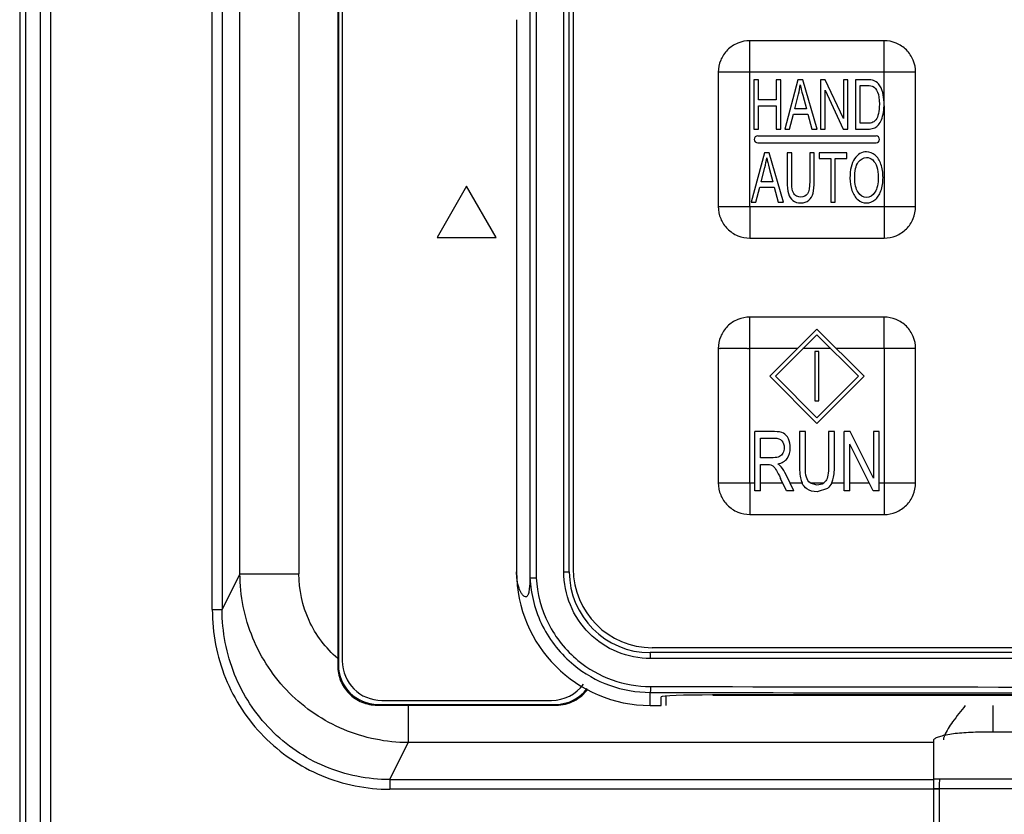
# Model space of a CAD drawing. Header units: millimetres. Extents: x 0 to 1700, y 0 to 1200.
# Tile 15 of 44: x 635 to 685, y 639 to 679. Entities that reach past the tile are written whole.
import ezdxf

# ---------------------------------------------------------------- set-up
doc = ezdxf.new("R2010")
doc.units = ezdxf.units.MM
doc.header["$LTSCALE"] = 93.5
doc.layers.add('00_COMPONENTS', color=7, linetype='CONTINUOUS')

msp = doc.modelspace()

# ---------------------------------------------------------------- linework, layer by layer
at = {"layer": '00_COMPONENTS', "color": 7, "linetype": 'CONTINUOUS'}
for p, q in [((635.368, 764.928), (635.368, 635.928)), ((635.665, 764.718), (635.665, 633.682)), ((661.224, 764.153), (661.224, 651.122)), ((663.218, 651.438), (663.218, 763.838)), ((663.418, 763.688), (663.418, 651.588)), ((651.484, 681.253), (651.484, 647.046)), ((651.518, 681.218), (651.518, 646.718)), ((651.718, 681.018), (651.718, 646.918)), ((660.548, 679.403), (660.548, 651.438)), ((679.168, 678.338), (672.368, 678.338)), ((670.768, 676.738), (670.768, 669.938)), ((680.768, 669.938), (680.768, 676.738)), ((672.568, 676.363), (672.568, 673.863)), ((672.8, 676.363), (672.568, 676.363)), ((672.8, 675.336), (672.8, 676.363)), ((673.71, 676.363), (673.71, 675.336)), ((673.941, 676.363), (673.71, 676.363)), ((673.941, 673.863), (673.941, 676.363)), ((674.807, 676.363), (674.135, 673.863)), ((675.056, 676.363), (674.807, 676.363)), ((675.772, 673.863), (675.056, 676.363)), ((675.955, 676.363), (675.955, 673.863)), ((676.193, 676.363), (675.955, 676.363)), ((677.112, 674.4), (676.193, 676.363)), ((677.112, 676.363), (677.112, 674.4)), ((677.334, 676.363), (677.112, 676.363)), ((677.334, 673.863), (677.334, 676.363)), ((677.723, 676.363), (677.723, 673.863)), ((678.326, 676.363), (677.723, 676.363)), ((674.64, 674.889), (674.832, 675.623)), ((675.05, 675.582), (675.233, 674.889)), ((676.177, 673.863), (676.177, 675.827)), ((676.177, 675.827), (677.096, 673.863)), ((677.955, 674.158), (677.955, 676.068)), ((677.955, 676.068), (678.322, 676.068)), ((673.71, 675.336), (672.8, 675.336)), ((679.17, 675.126), (679.168, 675.215)), ((679.168, 675.033), (679.17, 675.126)), ((672.8, 673.863), (672.8, 675.041)), ((672.8, 675.041), (673.71, 675.041)), ((673.71, 675.041), (673.71, 673.863)), ((674.381, 673.863), (674.573, 674.62)), ((674.573, 674.62), (675.304, 674.62)), ((675.233, 674.889), (674.64, 674.889)), ((675.304, 674.62), (675.509, 673.863)), ((678.328, 674.158), (677.955, 674.158)), ((672.568, 673.863), (672.8, 673.863)), ((673.71, 673.863), (673.941, 673.863)), ((674.135, 673.863), (674.381, 673.863)), ((675.509, 673.863), (675.772, 673.863)), ((675.955, 673.863), (676.177, 673.863)), ((677.096, 673.863), (677.334, 673.863)), ((677.723, 673.863), (678.354, 673.863)), ((672.768, 673.513), (678.768, 673.513)), ((672.768, 673.163), (678.768, 673.163)), ((673.104, 672.663), (672.432, 670.163)), ((673.353, 672.663), (673.104, 672.663)), ((674.069, 670.163), (673.353, 672.663)), ((674.258, 672.663), (674.258, 671.218)), ((674.49, 672.663), (674.258, 672.663)), ((674.49, 671.22), (674.49, 672.663)), ((675.403, 672.663), (675.403, 671.22)), ((675.634, 672.663), (675.403, 672.663)), ((675.634, 671.218), (675.634, 672.663)), ((675.889, 672.663), (675.889, 672.368)), ((677.276, 672.663), (675.889, 672.663)), ((677.276, 672.368), (677.276, 672.663)), ((675.889, 672.368), (676.465, 672.368)), ((676.465, 672.368), (676.465, 670.163)), ((676.697, 670.163), (676.697, 672.368)), ((676.697, 672.368), (677.276, 672.368)), ((672.936, 671.189), (673.129, 671.923)), ((673.347, 671.882), (673.53, 671.189)), ((673.53, 671.189), (672.936, 671.189)), ((658.018, 670.966), (656.518, 668.368)), ((659.518, 668.368), (658.018, 670.966)), ((672.677, 670.163), (672.87, 670.92)), ((672.87, 670.92), (673.601, 670.92)), ((673.601, 670.92), (673.806, 670.163)), ((672.432, 670.163), (672.677, 670.163)), ((673.806, 670.163), (674.069, 670.163)), ((676.465, 670.163), (676.697, 670.163)), ((656.518, 668.368), (659.518, 668.368)), ((672.368, 668.338), (679.168, 668.338)), ((679.168, 664.338), (672.368, 664.338)), ((673.377, 661.338), (675.768, 663.729)), ((675.768, 663.729), (678.16, 661.338)), ((675.768, 663.446), (673.66, 661.338)), ((677.877, 661.338), (675.768, 663.446)), ((670.768, 662.738), (670.768, 655.938)), ((680.768, 655.938), (680.768, 662.738)), ((675.668, 662.588), (675.668, 660.088)), ((675.868, 662.588), (675.668, 662.588)), ((675.868, 660.088), (675.868, 662.588)), ((673.377, 661.338), (675.768, 658.946)), ((675.768, 659.229), (673.66, 661.338)), ((677.877, 661.338), (675.768, 659.229)), ((675.768, 658.946), (678.16, 661.338)), ((675.668, 660.088), (675.868, 660.088)), ((673.614, 658.538), (672.616, 658.538)), ((672.616, 655.538), (672.616, 658.538)), ((672.914, 658.206), (673.626, 658.206)), ((672.914, 657.214), (672.914, 658.206)), ((675.184, 658.538), (674.886, 658.538)), ((674.886, 658.538), (674.886, 656.805)), ((675.184, 656.807), (675.184, 658.538)), ((676.656, 658.538), (676.358, 658.538)), ((676.358, 658.538), (676.358, 656.807)), ((676.656, 656.805), (676.656, 658.538)), ((677.454, 658.538), (677.148, 658.538)), ((677.148, 655.538), (677.148, 658.538)), ((678.635, 656.182), (677.454, 658.538)), ((678.921, 658.538), (678.635, 658.538)), ((678.635, 658.538), (678.635, 656.182)), ((678.921, 655.538), (678.921, 658.538)), ((677.434, 655.538), (677.434, 657.895)), ((678.615, 655.538), (677.434, 657.895)), ((673.554, 657.214), (672.914, 657.214)), ((672.914, 656.87), (673.259, 656.87)), ((672.914, 655.538), (672.914, 656.87)), ((674.224, 655.538), (673.927, 656.162)), ((674.599, 655.538), (674.208, 656.354)), ((674.971, 656.051), (675.014, 655.938)), ((675.433, 655.938), (675.75, 655.845)), ((676.301, 655.652), (675.776, 655.487)), ((676.218, 656.043), (676.111, 655.938)), ((676.522, 655.938), (676.578, 656.086)), ((672.914, 655.538), (672.616, 655.538)), ((674.599, 655.538), (674.224, 655.538)), ((677.434, 655.538), (677.148, 655.538)), ((678.921, 655.538), (678.615, 655.538)), ((672.368, 654.338), (679.168, 654.338)), ((733.718, 647.338), (667.318, 647.338)), ((733.618, 647.588), (667.418, 647.588)), ((651.484, 647.046), (651.483, 646.682)), ((668.118, 645.136), (668.118, 644.667)), ((730.568, 645.195), (670.468, 645.195)), ((670.518, 645.188), (730.518, 645.188)), ((653.518, 644.718), (662.519, 644.718)), ((653.718, 644.918), (662.318, 644.918)), ((655.054, 644.68), (662.557, 644.68)), ((667.318, 644.667), (667.868, 644.667)), ((667.868, 644.667), (667.868, 645.104)), ((696.868, 643.308), (684.168, 643.308)), ((681.668, 642.873), (681.668, 625.928)), ((681.968, 640.418), (681.968, 627.625))]:
    msp.add_line(p, q, dxfattribs=at)
at = {"layer": '00_COMPONENTS', "color": 9, "linetype": 'CONTINUOUS'}
for p, q in [((636.426, 636.218), (636.426, 764.718)), ((636.926, 764.718), (636.926, 636.218)), ((661.543, 764.144), (661.543, 651.132)), ((662.937, 651.438), (662.937, 763.838)), ((645.129, 649.518), (645.129, 702.703)), ((645.627, 702.703), (645.627, 649.518)), ((649.517, 702.763), (649.517, 651.335)), ((646.529, 651.335), (646.529, 702.343)), ((672.368, 669.938), (672.368, 678.338)), ((680.769, 676.738), (672.368, 676.738)), ((679.168, 675.215), (679.168, 676.738)), ((679.168, 675.033), (679.168, 668.337)), ((670.768, 669.938), (679.168, 669.938)), ((672.368, 655.938), (672.368, 664.338)), ((674.777, 662.738), (672.368, 662.738)), ((676.477, 662.738), (675.06, 662.738)), ((680.769, 662.738), (676.76, 662.738)), ((679.168, 662.738), (679.168, 654.337)), ((670.768, 655.938), (672.616, 655.938)), ((672.914, 655.938), (674.034, 655.938)), ((674.407, 655.938), (675.014, 655.938)), ((675.433, 655.938), (676.111, 655.938)), ((676.522, 655.938), (677.148, 655.938)), ((677.434, 655.938), (678.415, 655.938)), ((678.921, 655.938), (679.168, 655.938)), ((646.529, 651.335), (645.627, 649.518)), ((646.529, 651.335), (649.517, 651.335)), ((662.937, 651.438), (663.218, 651.438)), ((645.129, 649.518), (645.627, 649.518)), ((733.702, 647.038), (667.335, 647.038)), ((667.318, 644.667), (667.319, 645.323)), ((653.479, 644.678), (653.518, 644.718)), ((655.054, 644.68), (655.054, 642.781)), ((662.557, 644.68), (662.519, 644.718)), ((684.678, 644.667), (684.678, 643.308)), ((654.126, 640.91), (655.054, 642.781)), ((681.668, 642.781), (655.054, 642.781)), ((654.126, 640.91), (681.668, 640.91)), ((654.126, 640.91), (654.126, 640.418)), ((681.668, 640.947), (699.368, 640.947)), ((681.968, 640.418), (654.126, 640.418)), ((681.668, 640.455), (699.368, 640.455))]:
    msp.add_line(p, q, dxfattribs=at)
at = {"layer": '00_COMPONENTS', "color": 7, "linetype": 'CONTINUOUS'}
for centre, radius, start, end in [((672.768, 673.338), 0.175, 90, 270), ((678.768, 673.338), 0.175, 270, 90), ((667.318, 651.438), 6.771, 180, 270), ((667.318, 651.438), 4.1, 180, 270), ((667.418, 651.588), 4, 180, 270), ((653.718, 646.918), 2, 180, 270), ((662.318, 646.918), 2, 270, 324.1451)]:
    msp.add_arc(centre, radius, start, end, dxfattribs=at)
at = {"layer": '00_COMPONENTS', "color": 9, "linetype": 'CONTINUOUS'}
for centre, radius, start, end in [((700.518, 17819.245), 17173.954, 269.8892389, 270.1107611), ((700.518, 17802.495), 17156.904, 269.8891834, 270.1108166)]:
    msp.add_arc(centre, radius, start, end, dxfattribs=at)
at = {"layer": '00_COMPONENTS', "color": 7, "linetype": 'CONTINUOUS'}
for centre, major_axis, ratio, start_param, end_param in [((653.519, 646.718), (1.415, 1.415), 0.999695, -3.926852, -2.356334), ((662.518, 646.718), (1.415, -1.415), 0.999695, -0.785259, 0.14611), ((670.468, 645.104), (2.6, 0), 0.034921, 7.853982, 9.424778), ((670.518, 645.104), (2.4, 0), 0.034921, 1.570796, 1.59165), ((681.973, 640.418), (0, 0.5), 0.008727, 0.174533, 1.570796)]:
    msp.add_ellipse(centre, major_axis=major_axis, ratio=ratio, start_param=start_param, end_param=end_param, dxfattribs=at)
for points, knots in [([(672.368, 678.338), (672.16, 678.338), (671.74, 678.254), (671.208, 677.899), (670.852, 677.367), (670.768, 676.946), (670.768, 676.738)], [0, 0, 0, 0, 0.250006, 0.49999, 0.749986, 1, 1, 1, 1]), ([(680.769, 676.738), (680.769, 676.946), (680.685, 677.367), (680.329, 677.899), (679.797, 678.254), (679.377, 678.338), (679.168, 678.338)], [0, 0, 0, 0, 0.250006, 0.49999, 0.749986, 1, 1, 1, 1]), ([(670.768, 669.938), (670.768, 669.73), (670.852, 669.309), (671.208, 668.777), (671.74, 668.421), (672.16, 668.338), (672.368, 668.338)], [0, 0, 0, 0, 0.250006, 0.49999, 0.749986, 1, 1, 1, 1]), ([(679.168, 668.337), (679.377, 668.338), (679.797, 668.421), (680.329, 668.777), (680.685, 669.309), (680.768, 669.73), (680.769, 669.938)], [0, 0, 0, 0, 0.250006, 0.49999, 0.749986, 1, 1, 1, 1]), ([(672.368, 664.338), (672.16, 664.338), (671.74, 664.254), (671.208, 663.899), (670.852, 663.367), (670.768, 662.946), (670.768, 662.738)], [0, 0, 0, 0, 0.250006, 0.49999, 0.749986, 1, 1, 1, 1]), ([(680.769, 662.738), (680.769, 662.946), (680.685, 663.367), (680.329, 663.899), (679.797, 664.254), (679.377, 664.338), (679.168, 664.338)], [0, 0, 0, 0, 0.250006, 0.49999, 0.749986, 1, 1, 1, 1]), ([(675.433, 655.938), (675.43, 655.94), (675.338, 656.007), (675.274, 656.107), (675.237, 656.23)], [0, 0, 0, 0, 0.031888, 1, 1, 1, 1]), ([(670.768, 655.938), (670.768, 655.73), (670.852, 655.309), (671.208, 654.777), (671.74, 654.421), (672.16, 654.338), (672.368, 654.338)], [0, 0, 0, 0, 0.250006, 0.49999, 0.749986, 1, 1, 1, 1]), ([(679.168, 654.337), (679.377, 654.338), (679.797, 654.421), (680.329, 654.777), (680.685, 655.309), (680.768, 655.73), (680.769, 655.938)], [0, 0, 0, 0, 0.250006, 0.49999, 0.749986, 1, 1, 1, 1]), ([(661.224, 651.122), (661.22, 650.94), (661.211, 650.674), (661.168, 650.383), (661.123, 650.26), (661.089, 650.206), (661.051, 650.172), (660.985, 650.156), (660.884, 650.213), (660.772, 650.37), (660.597, 650.774), (660.548, 651.159), (660.548, 651.438)], [0, 0, 0, 0, 0.224649, 0.326415, 0.359327, 0.384354, 0.403989, 0.421392, 0.463416, 0.534237, 0.657818, 1, 1, 1, 1]), ([(661.224, 651.122), (661.232, 651.121), (661.264, 651.128), (661.371, 651.126), (661.468, 651.13), (661.543, 651.132)], [0, 0, 0, 0, 0.081177, 0.300288, 1, 1, 1, 1]), ([(651.483, 646.682), (651.483, 646.423), (651.585, 645.898), (652.025, 645.231), (652.688, 644.782), (653.217, 644.678), (653.479, 644.678)], [0, 0, 0, 0, 0.249615, 0.498129, 0.748724, 1, 1, 1, 1]), ([(663.443, 646.717), (663.981, 646.274), (665.219, 645.568), (666.622, 645.324), (667.319, 645.323)], [0, 0, 0, 0, 0.500026, 1, 1, 1, 1]), ([(662.557, 644.68), (662.866, 644.68), (663.492, 644.828), (663.98, 645.246), (664.162, 645.494)], [0, 0, 0, 0, 0.500762, 1, 1, 1, 1]), ([(683.287, 644.666), (683.064, 644.394), (682.684, 643.903), (682.332, 643.38), (682.232, 643.129)], [0, 0, 0, 0, 0.566139, 1, 1, 1, 1]), ([(684.168, 643.308), (683.849, 643.308), (683.385, 643.293), (682.796, 643.24), (682.421, 643.188), (682.113, 643.125), (681.904, 643.063), (681.781, 643.004), (681.708, 642.958), (681.668, 642.906), (681.668, 642.873)], [0, 0, 0, 0, 0.368681, 0.535858, 0.683237, 0.805629, 0.899182, 0.93456, 0.962501, 1, 1, 1, 1]), ([(682.232, 643.129), (682.224, 643.11), (682.199, 643.044), (682.181, 642.974), (682.179, 642.923)], [0, 0, 0, 0, 0.288595, 1, 1, 1, 1])]:
    msp.add_open_spline(points, degree=3, knots=knots, dxfattribs=at)
at = {"layer": '00_COMPONENTS', "color": 9, "linetype": 'CONTINUOUS'}
for points, knots in [([(679.168, 676.738), (679.175, 676.744), (679.172, 676.766), (679.168, 676.8), (679.169, 676.846), (679.168, 676.899), (679.169, 676.971), (679.168, 677.06), (679.168, 677.202), (679.168, 677.379), (679.168, 677.589), (679.168, 677.762), (679.168, 677.899), (679.168, 678), (679.169, 678.098), (679.168, 678.177), (679.169, 678.239), (679.168, 678.279), (679.171, 678.313), (679.166, 678.328), (679.17, 678.338), (679.168, 678.338)], [0, 0, 0, 0, 0.016754, 0.034061, 0.067425, 0.101081, 0.134682, 0.20172, 0.268515, 0.401258, 0.532642, 0.662222, 0.72608, 0.789052, 0.850743, 0.91031, 0.938688, 0.965278, 0.98818, 0.996477, 1, 1, 1, 1]), ([(672.368, 676.738), (672.362, 676.744), (672.34, 676.741), (672.307, 676.737), (672.261, 676.738), (672.207, 676.738), (672.135, 676.738), (672.046, 676.738), (671.904, 676.738), (671.727, 676.738), (671.517, 676.738), (671.344, 676.738), (671.207, 676.738), (671.107, 676.738), (671.008, 676.738), (670.929, 676.738), (670.867, 676.738), (670.827, 676.737), (670.793, 676.74), (670.779, 676.736), (670.768, 676.74), (670.768, 676.738)], [0, 0, 0, 0, 0.016754, 0.034061, 0.067425, 0.101081, 0.134682, 0.20172, 0.268515, 0.401258, 0.532642, 0.662222, 0.72608, 0.789052, 0.850743, 0.91031, 0.938688, 0.965278, 0.98818, 0.996477, 1, 1, 1, 1]), ([(672.368, 669.938), (672.362, 669.932), (672.365, 669.91), (672.369, 669.876), (672.368, 669.83), (672.369, 669.777), (672.368, 669.705), (672.368, 669.616), (672.368, 669.473), (672.368, 669.297), (672.368, 669.087), (672.368, 668.914), (672.368, 668.777), (672.368, 668.676), (672.368, 668.578), (672.369, 668.498), (672.368, 668.437), (672.369, 668.396), (672.366, 668.362), (672.371, 668.348), (672.367, 668.338), (672.368, 668.338)], [0, 0, 0, 0, 0.016754, 0.034061, 0.067425, 0.101081, 0.134682, 0.20172, 0.268515, 0.401258, 0.532642, 0.662222, 0.72608, 0.789052, 0.850743, 0.91031, 0.938688, 0.965278, 0.98818, 0.996477, 1, 1, 1, 1]), ([(679.168, 669.938), (679.175, 669.931), (679.197, 669.934), (679.23, 669.939), (679.276, 669.938), (679.33, 669.938), (679.401, 669.938), (679.491, 669.938), (679.633, 669.938), (679.809, 669.938), (680.02, 669.938), (680.193, 669.938), (680.33, 669.938), (680.43, 669.938), (680.529, 669.938), (680.608, 669.938), (680.67, 669.938), (680.71, 669.939), (680.744, 669.936), (680.758, 669.94), (680.768, 669.936), (680.768, 669.938)], [0, 0, 0, 0, 0.016754, 0.034061, 0.067425, 0.101081, 0.134682, 0.20172, 0.268515, 0.401258, 0.532642, 0.662222, 0.72608, 0.789052, 0.850743, 0.91031, 0.938688, 0.965278, 0.98818, 0.996477, 1, 1, 1, 1]), ([(679.168, 662.738), (679.175, 662.744), (679.172, 662.766), (679.168, 662.8), (679.169, 662.846), (679.168, 662.899), (679.169, 662.971), (679.168, 663.06), (679.168, 663.202), (679.168, 663.379), (679.168, 663.589), (679.168, 663.762), (679.168, 663.899), (679.168, 664), (679.169, 664.098), (679.168, 664.177), (679.169, 664.239), (679.168, 664.279), (679.171, 664.313), (679.166, 664.328), (679.17, 664.338), (679.168, 664.338)], [0, 0, 0, 0, 0.016754, 0.034061, 0.067425, 0.101081, 0.134682, 0.20172, 0.268515, 0.401258, 0.532642, 0.662222, 0.72608, 0.789052, 0.850743, 0.91031, 0.938688, 0.965278, 0.98818, 0.996477, 1, 1, 1, 1]), ([(672.368, 662.738), (672.362, 662.744), (672.34, 662.741), (672.307, 662.737), (672.261, 662.738), (672.207, 662.738), (672.135, 662.738), (672.046, 662.738), (671.904, 662.738), (671.727, 662.738), (671.517, 662.738), (671.344, 662.738), (671.207, 662.738), (671.107, 662.738), (671.008, 662.738), (670.929, 662.738), (670.867, 662.738), (670.827, 662.737), (670.793, 662.74), (670.779, 662.736), (670.768, 662.74), (670.768, 662.738)], [0, 0, 0, 0, 0.016754, 0.034061, 0.067425, 0.101081, 0.134682, 0.20172, 0.268515, 0.401258, 0.532642, 0.662222, 0.72608, 0.789052, 0.850743, 0.91031, 0.938688, 0.965278, 0.98818, 0.996477, 1, 1, 1, 1]), ([(672.368, 655.938), (672.362, 655.932), (672.365, 655.91), (672.369, 655.876), (672.368, 655.83), (672.369, 655.777), (672.368, 655.705), (672.368, 655.616), (672.368, 655.473), (672.368, 655.297), (672.368, 655.087), (672.368, 654.914), (672.368, 654.777), (672.368, 654.676), (672.368, 654.578), (672.369, 654.498), (672.368, 654.437), (672.369, 654.396), (672.366, 654.362), (672.371, 654.348), (672.367, 654.338), (672.368, 654.338)], [0, 0, 0, 0, 0.016754, 0.034061, 0.067425, 0.101081, 0.134682, 0.20172, 0.268515, 0.401258, 0.532642, 0.662222, 0.72608, 0.789052, 0.850743, 0.91031, 0.938688, 0.965278, 0.98818, 0.996477, 1, 1, 1, 1]), ([(679.168, 655.938), (679.175, 655.931), (679.197, 655.934), (679.23, 655.939), (679.276, 655.938), (679.33, 655.938), (679.401, 655.938), (679.491, 655.938), (679.633, 655.938), (679.809, 655.938), (680.02, 655.938), (680.193, 655.938), (680.33, 655.938), (680.43, 655.938), (680.529, 655.938), (680.608, 655.938), (680.67, 655.938), (680.71, 655.939), (680.744, 655.936), (680.758, 655.94), (680.768, 655.936), (680.768, 655.938)], [0, 0, 0, 0, 0.016754, 0.034061, 0.067425, 0.101081, 0.134682, 0.20172, 0.268515, 0.401258, 0.532642, 0.662222, 0.72608, 0.789052, 0.850743, 0.91031, 0.938688, 0.965278, 0.98818, 0.996477, 1, 1, 1, 1]), ([(655.054, 642.781), (653.944, 642.787), (651.702, 643.24), (648.873, 645.149), (646.982, 647.987), (646.535, 650.227), (646.529, 651.335)], [0, 0, 0, 0, 0.250093, 0.500196, 0.750184, 1, 1, 1, 1]), ([(651.484, 647.046), (650.871, 647.567), (649.864, 648.899), (649.518, 650.529), (649.517, 651.335)], [0, 0, 0, 0, 0.499317, 1, 1, 1, 1]), ([(661.224, 651.126), (661.267, 650.286), (661.707, 648.606), (662.794, 647.252), (663.443, 646.717)], [0, 0, 0, 0, 0.500142, 1, 1, 1, 1]), ([(661.543, 651.132), (661.585, 650.333), (662.007, 648.736), (663.042, 647.45), (663.66, 646.943)], [0, 0, 0, 0, 0.500157, 1, 1, 1, 1]), ([(667.335, 647.038), (666.763, 647.038), (665.607, 647.267), (664.145, 648.245), (663.166, 649.708), (662.937, 650.865), (662.937, 651.438)], [0, 0, 0, 0, 0.249835, 0.499742, 0.749805, 1, 1, 1, 1]), ([(645.129, 649.518), (645.129, 648.34), (645.585, 645.959), (647.569, 642.928), (650.566, 640.891), (652.948, 640.418), (654.126, 640.418)], [0, 0, 0, 0, 0.250075, 0.500068, 0.750021, 1, 1, 1, 1]), ([(654.126, 640.91), (653.013, 640.91), (650.76, 641.355), (647.927, 643.283), (646.055, 646.151), (645.627, 648.404), (645.627, 649.518)], [0, 0, 0, 0, 0.249916, 0.499783, 0.749779, 1, 1, 1, 1]), ([(667.335, 647.038), (667.335, 647.076), (667.334, 647.147), (667.331, 647.238), (667.328, 647.302), (667.323, 647.327), (667.321, 647.338), (667.318, 647.338)], [0, 0, 0, 0, 0.380421, 0.704133, 0.920368, 0.977912, 1, 1, 1, 1]), ([(663.66, 646.943), (664.17, 646.523), (665.344, 645.855), (666.675, 645.624), (667.335, 645.623)], [0, 0, 0, 0, 0.50003, 1, 1, 1, 1]), ([(667.335, 645.623), (667.335, 645.585), (667.333, 645.517), (667.333, 645.422), (667.322, 645.366), (667.326, 645.328), (667.318, 645.323)], [0, 0, 0, 0, 0.37313, 0.69306, 0.911816, 1, 1, 1, 1])]:
    msp.add_open_spline(points, degree=3, knots=knots, dxfattribs=at)
at = {"layer": '00_COMPONENTS', "color": 7, "linetype": 'CONTINUOUS'}
for points in [[(674.832, 675.623), (674.872, 675.78), (674.903, 675.94), (674.926, 676.1)], [(674.926, 676.1), (674.952, 675.964), (674.995, 675.792), (675.05, 675.582)], [(678.637, 676.327), (678.566, 676.351), (678.462, 676.363), (678.326, 676.363)], [(678.894, 676.147), (678.822, 676.233), (678.738, 676.293), (678.637, 676.327)], [(679.101, 675.72), (679.055, 675.894), (678.986, 676.035), (678.894, 676.147)], [(678.322, 676.068), (678.459, 676.068), (678.56, 676.051), (678.622, 676.016)], [(678.622, 676.016), (678.708, 675.969), (678.781, 675.873), (678.84, 675.734)], [(678.84, 675.734), (678.9, 675.594), (678.931, 675.393), (678.931, 675.132)], [(679.168, 675.215), (679.163, 675.401), (679.14, 675.569), (679.101, 675.72)], [(678.931, 675.132), (678.931, 674.942), (678.915, 674.782), (678.884, 674.649)], [(678.884, 674.649), (678.853, 674.516), (678.812, 674.412), (678.757, 674.334)], [(679.003, 674.257), (679.052, 674.352), (679.092, 674.475), (679.123, 674.622)], [(679.123, 674.622), (679.149, 674.744), (679.164, 674.88), (679.168, 675.033)], [(678.599, 674.204), (678.534, 674.173), (678.443, 674.158), (678.328, 674.158)], [(678.757, 674.334), (678.717, 674.277), (678.665, 674.235), (678.599, 674.204)], [(678.844, 674.03), (678.901, 674.085), (678.955, 674.161), (679.003, 674.257)], [(678.354, 673.863), (678.459, 673.863), (678.554, 673.876), (678.635, 673.905)], [(678.635, 673.905), (678.716, 673.933), (678.787, 673.975), (678.844, 674.03)], [(678.281, 672.707), (678.034, 672.707), (677.832, 672.59), (677.676, 672.355)], [(678.717, 672.541), (678.588, 672.651), (678.442, 672.707), (678.281, 672.707)], [(673.129, 671.923), (673.169, 672.08), (673.2, 672.24), (673.223, 672.4)], [(673.223, 672.4), (673.249, 672.264), (673.292, 672.092), (673.347, 671.882)], [(677.676, 672.355), (677.52, 672.119), (677.443, 671.795), (677.443, 671.38)], [(677.682, 671.375), (677.682, 671.75), (677.74, 672.02), (677.858, 672.18)], [(677.858, 672.18), (677.976, 672.341), (678.117, 672.422), (678.282, 672.422)], [(678.282, 672.422), (678.397, 672.422), (678.5, 672.38), (678.594, 672.296)], [(678.594, 672.296), (678.687, 672.213), (678.757, 672.095), (678.805, 671.943)], [(679.014, 672.08), (678.946, 672.277), (678.847, 672.431), (678.717, 672.541)], [(679.116, 671.409), (679.116, 671.658), (679.082, 671.882), (679.014, 672.08)], [(678.805, 671.943), (678.853, 671.791), (678.878, 671.614), (678.878, 671.411)], [(674.258, 671.218), (674.258, 670.952), (674.279, 670.744), (674.324, 670.591)], [(674.531, 670.739), (674.503, 670.842), (674.49, 671.002), (674.49, 671.22)], [(675.403, 671.22), (675.403, 670.906), (675.366, 670.693), (675.294, 670.584)], [(675.574, 670.62), (675.614, 670.767), (675.634, 670.966), (675.634, 671.218)], [(677.443, 671.38), (677.443, 671.16), (677.476, 670.952), (677.543, 670.756)], [(677.851, 670.662), (677.738, 670.836), (677.682, 671.073), (677.682, 671.375)], [(678.878, 671.411), (678.878, 671.089), (678.82, 670.84), (678.708, 670.666)], [(679.009, 670.729), (679.081, 670.929), (679.116, 671.155), (679.116, 671.409)], [(674.324, 670.591), (674.369, 670.437), (674.443, 670.321), (674.548, 670.241)], [(674.677, 670.502), (674.608, 670.557), (674.56, 670.637), (674.531, 670.739)], [(675.294, 670.584), (675.221, 670.473), (675.1, 670.419), (674.93, 670.419)], [(675.359, 670.258), (675.462, 670.35), (675.534, 670.472), (675.574, 670.62)], [(677.543, 670.756), (677.61, 670.558), (677.708, 670.403), (677.837, 670.29)], [(678.278, 670.403), (678.107, 670.403), (677.964, 670.489), (677.851, 670.662)], [(678.708, 670.666), (678.596, 670.49), (678.453, 670.403), (678.278, 670.403)], [(678.705, 670.274), (678.836, 670.376), (678.937, 670.528), (679.009, 670.729)], [(674.548, 670.241), (674.652, 670.161), (674.786, 670.12), (674.95, 670.12)], [(674.93, 670.419), (674.83, 670.419), (674.746, 670.446), (674.677, 670.502)], [(674.95, 670.12), (675.119, 670.12), (675.255, 670.166), (675.359, 670.258)], [(677.837, 670.29), (677.967, 670.176), (678.115, 670.12), (678.28, 670.12)], [(678.28, 670.12), (678.431, 670.12), (678.573, 670.171), (678.705, 670.274)], [(674.071, 658.456), (673.967, 658.509), (673.813, 658.538), (673.614, 658.538)], [(673.626, 658.206), (673.792, 658.206), (673.914, 658.159), (673.991, 658.069)], [(674.32, 658.171), (674.258, 658.307), (674.175, 658.403), (674.071, 658.456)], [(674.415, 657.719), (674.415, 657.883), (674.383, 658.034), (674.32, 658.171)], [(673.991, 658.069), (674.068, 657.977), (674.108, 657.86), (674.108, 657.719)], [(674.108, 657.719), (674.108, 657.621), (674.088, 657.531), (674.048, 657.449)], [(674.26, 657.181), (674.363, 657.326), (674.415, 657.506), (674.415, 657.719)], [(673.873, 657.269), (673.796, 657.232), (673.689, 657.214), (673.554, 657.214)], [(673.781, 656.903), (673.996, 656.942), (674.155, 657.034), (674.26, 657.181)], [(674.048, 657.449), (674.008, 657.367), (673.95, 657.306), (673.873, 657.269)], [(673.259, 656.87), (673.336, 656.87), (673.391, 656.864), (673.424, 656.854)], [(673.424, 656.854), (673.471, 656.839), (673.515, 656.813), (673.56, 656.775)], [(673.56, 656.775), (673.604, 656.737), (673.655, 656.669), (673.711, 656.574)], [(673.96, 656.753), (673.919, 656.803), (673.859, 656.852), (673.781, 656.903)], [(674.208, 656.354), (674.129, 656.514), (674.046, 656.647), (673.96, 656.753)], [(674.886, 656.805), (674.886, 656.485), (674.914, 656.236), (674.971, 656.051)], [(675.237, 656.23), (675.201, 656.352), (675.184, 656.545), (675.184, 656.807)], [(676.358, 656.807), (676.358, 656.43), (676.31, 656.174), (676.218, 656.043)], [(676.578, 656.086), (676.629, 656.262), (676.656, 656.502), (676.656, 656.805)], [(673.711, 656.574), (673.767, 656.479), (673.84, 656.343), (673.927, 656.162)], [(675.259, 655.632), (675.153, 655.707), (675.072, 655.809), (675.014, 655.938)], [(675.776, 655.487), (675.564, 655.487), (675.392, 655.536), (675.259, 655.632)], [(675.75, 655.845), (675.899, 655.845), (676.02, 655.876), (676.111, 655.938)], [(676.522, 655.938), (676.469, 655.826), (676.395, 655.73), (676.301, 655.652)], [(653.479, 644.678), (654.004, 644.679), (654.529, 644.68), (655.054, 644.68)]]:
    msp.add_open_spline(points, degree=3, dxfattribs=at)

doc.saveas('drawing.dxf')
